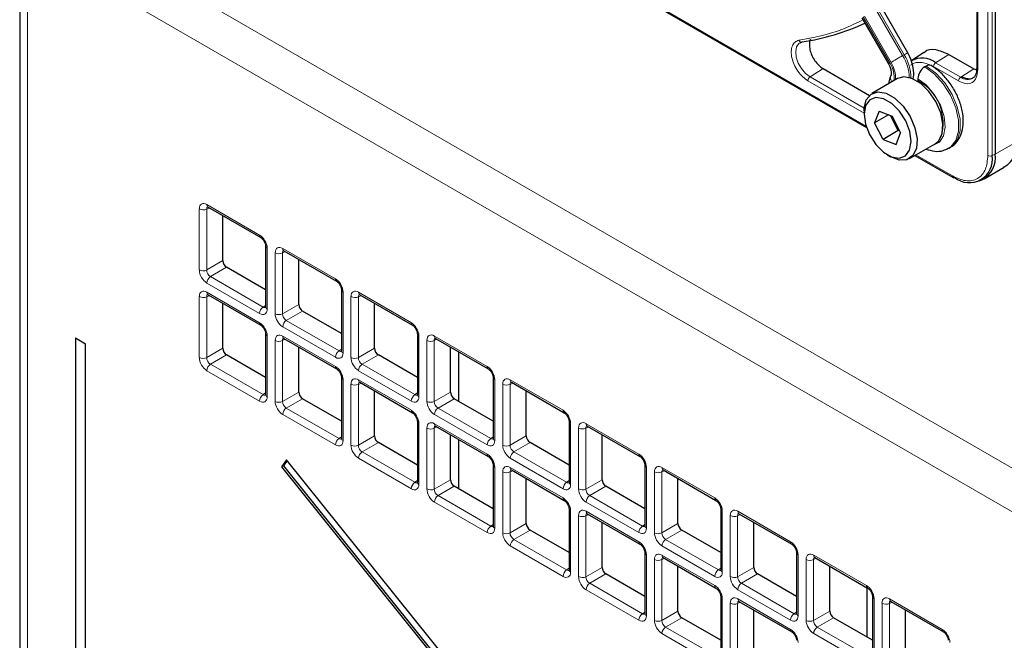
# Paper-space layout 'Blatt2' of a CAD drawing. Header units: millimetres. Extents: x 5 to 418, y 2 to 292.
# Tile 47 of 87: x 110 to 129, y 202 to 213. Entities that reach past the tile are written whole.
import ezdxf

# ---------------------------------------------------------------- set-up
doc = ezdxf.new("R2010")
doc.units = ezdxf.units.MM

psp = doc.layouts.new('Blatt2')

# ---------------------------------------------------------------- linework, layer by layer
at = {"color": 7, "linetype": 'Continuous', "lineweight": 18}
for p, q in [((128.352, 210.799), (128.352, 228.779)), ((128.433, 210.797), (128.433, 228.777)), ((110.795, 215.366), (144.991, 195.625)), ((144.644, 195.016), (110.448, 214.757)), ((110.448, 214.757), (110.448, 145.615)), ((120.522, 214.556), (126.079, 211.348)), ((128.163, 214.02), (128.163, 212.394)), ((126.266, 213.52), (126.763, 212.66)), ((126.791, 212.676), (126.295, 213.536)), ((126.029, 213.383), (126.526, 212.523)), ((126.546, 212.534), (126.049, 213.394)), ((126.791, 212.676), (126.763, 212.66)), ((127.378, 212.528), (127.621, 212.683)), ((125.279, 212.418), (125.036, 212.264)), ((127.805, 212.187), (127.338, 212.456)), ((127.845, 212.259), (127.378, 212.528)), ((128.088, 212.414), (127.845, 212.259)), ((126.046, 211.681), (125.036, 212.264)), ((126.044, 211.586), (124.996, 212.191)), ((128.865, 211.041), (128.489, 210.824)), ((127.01, 210.811), (127.692, 210.417)), ((128.489, 210.824), (128.433, 210.797)), ((113.837, 209.823), (113.788, 209.8)), ((113.791, 209.884), (114.774, 209.316)), ((113.65, 208.667), (113.65, 209.802)), ((113.788, 209.8), (113.788, 208.665)), ((114.916, 209.071), (114.916, 207.936)), ((115.064, 207.85), (115.064, 208.986)), ((115.252, 209.007), (115.202, 208.983)), ((115.202, 208.983), (115.202, 207.848)), ((115.205, 209.067), (116.189, 208.5)), ((113.788, 208.665), (114.089, 208.839)), ((114.16, 208.716), (113.858, 208.542)), ((113.858, 208.542), (114.841, 207.975)), ((114.774, 207.855), (113.791, 208.422)), ((113.65, 207.034), (113.65, 208.169)), ((113.837, 208.19), (113.788, 208.167)), ((113.791, 208.25), (114.774, 207.683)), ((116.33, 208.255), (116.33, 207.12)), ((116.478, 207.034), (116.478, 208.169)), ((116.666, 208.19), (116.616, 208.167)), ((116.62, 208.251), (117.603, 207.683)), ((113.788, 208.167), (113.788, 207.032)), ((114.841, 207.975), (114.886, 208.006)), ((115.202, 207.848), (115.503, 208.022)), ((116.616, 208.167), (116.616, 207.032)), ((115.574, 207.9), (115.272, 207.726)), ((115.272, 207.726), (116.256, 207.158)), ((114.916, 207.438), (114.916, 206.303)), ((116.189, 207.038), (115.205, 207.606)), ((117.744, 207.439), (117.744, 206.303)), ((115.064, 206.217), (115.064, 207.352)), ((115.252, 207.373), (115.202, 207.35)), ((115.202, 207.35), (115.202, 206.215)), ((115.205, 207.434), (116.189, 206.866)), ((117.893, 206.217), (117.893, 207.353)), ((118.08, 207.374), (118.03, 207.351)), ((118.03, 207.351), (118.03, 206.215)), ((118.034, 207.434), (119.017, 206.867)), ((113.788, 207.032), (114.089, 207.206)), ((114.16, 207.083), (113.858, 206.909)), ((116.256, 207.158), (116.3, 207.19)), ((116.616, 207.032), (116.918, 207.206)), ((116.988, 207.084), (116.687, 206.91)), ((118.481, 206.222), (118.481, 207.142)), ((113.858, 206.909), (114.841, 206.342)), ((116.687, 206.91), (117.67, 206.342)), ((114.774, 206.221), (113.791, 206.789)), ((117.603, 206.222), (116.62, 206.789)), ((116.33, 206.622), (116.33, 205.487)), ((116.478, 205.401), (116.478, 206.536)), ((116.666, 206.557), (116.616, 206.534)), ((116.616, 206.534), (116.616, 205.399)), ((116.62, 206.618), (117.603, 206.05)), ((119.158, 206.622), (119.158, 205.487)), ((119.307, 205.401), (119.307, 206.536)), ((119.494, 206.557), (119.444, 206.534)), ((119.444, 206.534), (119.444, 205.399)), ((119.448, 206.618), (120.431, 206.05)), ((114.841, 206.342), (114.886, 206.373)), ((115.202, 206.215), (115.503, 206.389)), ((117.67, 206.342), (117.715, 206.374)), ((118.03, 206.215), (118.332, 206.389)), ((115.574, 206.267), (115.272, 206.093)), ((118.402, 206.267), (118.101, 206.093)), ((116.189, 205.405), (115.205, 205.973)), ((115.272, 206.093), (116.256, 205.525)), ((119.017, 205.405), (118.034, 205.973)), ((118.101, 206.093), (119.084, 205.526)), ((117.744, 205.805), (117.744, 204.67)), ((118.034, 205.801), (119.017, 205.234)), ((120.572, 205.806), (120.572, 204.67)), ((120.862, 205.801), (121.845, 205.234)), ((117.893, 204.584), (117.893, 205.72)), ((118.08, 205.741), (118.03, 205.718)), ((118.03, 205.718), (118.03, 204.582)), ((120.721, 204.585), (120.721, 205.72)), ((120.909, 205.741), (120.859, 205.718)), ((120.859, 205.718), (120.859, 204.583)), ((116.256, 205.525), (116.3, 205.557)), ((116.616, 205.399), (116.918, 205.573)), ((116.988, 205.451), (116.687, 205.276)), ((118.481, 204.589), (118.481, 205.509)), ((119.084, 205.526), (119.129, 205.557)), ((119.444, 205.399), (119.746, 205.573)), ((119.817, 205.451), (119.515, 205.277)), ((116.687, 205.276), (117.67, 204.709)), ((119.515, 205.277), (120.498, 204.709)), ((117.603, 204.589), (116.62, 205.156)), ((120.431, 204.589), (119.448, 205.156)), ((119.158, 204.989), (119.158, 203.854)), ((119.307, 203.768), (119.307, 204.903)), ((119.494, 204.924), (119.444, 204.901)), ((119.444, 204.901), (119.444, 203.766)), ((119.448, 204.985), (120.431, 204.417)), ((121.987, 204.989), (121.987, 203.854)), ((122.135, 203.768), (122.135, 204.904)), ((122.323, 204.925), (122.273, 204.901)), ((122.273, 204.901), (122.273, 203.766)), ((122.276, 204.985), (123.26, 204.418)), ((117.67, 204.709), (117.715, 204.741)), ((118.03, 204.582), (118.332, 204.756)), ((120.498, 204.709), (120.543, 204.741)), ((120.859, 204.583), (121.16, 204.757)), ((118.402, 204.634), (118.101, 204.46)), ((121.231, 204.634), (120.929, 204.46)), ((119.017, 203.772), (118.034, 204.34)), ((118.101, 204.46), (119.084, 203.892)), ((121.845, 203.773), (120.862, 204.34)), ((120.929, 204.46), (121.912, 203.893)), ((120.572, 204.173), (120.572, 203.037)), ((120.862, 204.168), (121.845, 203.601)), ((123.401, 204.173), (123.401, 203.038)), ((123.691, 204.169), (124.674, 203.601)), ((120.721, 202.952), (120.721, 204.087)), ((120.909, 204.108), (120.859, 204.085)), ((120.859, 204.085), (120.859, 202.95)), ((123.549, 202.952), (123.549, 204.087)), ((123.737, 204.108), (123.687, 204.085)), ((123.687, 204.085), (123.687, 202.95)), ((119.084, 203.892), (119.129, 203.924)), ((119.444, 203.766), (119.746, 203.94)), ((119.817, 203.818), (119.515, 203.644)), ((121.912, 203.893), (121.957, 203.924)), ((122.273, 203.766), (122.574, 203.94)), ((122.645, 203.818), (122.343, 203.644)), ((119.515, 203.644), (120.498, 203.076)), ((122.343, 203.644), (123.327, 203.076)), ((120.431, 202.956), (119.448, 203.523)), ((123.26, 202.956), (122.276, 203.524)), ((121.987, 203.356), (121.987, 202.221)), ((122.135, 202.135), (122.135, 203.27)), ((122.323, 203.291), (122.273, 203.268)), ((122.273, 203.268), (122.273, 202.133)), ((122.276, 203.352), (123.26, 202.784)), ((124.815, 203.357), (124.815, 202.221)), ((124.964, 202.135), (124.964, 203.271)), ((125.151, 203.292), (125.101, 203.269)), ((125.101, 203.269), (125.101, 202.133)), ((125.105, 203.352), (126.088, 202.785)), ((120.498, 203.076), (120.543, 203.108)), ((120.859, 202.95), (121.16, 203.124)), ((123.327, 203.076), (123.372, 203.108)), ((123.687, 202.95), (123.989, 203.124)), ((121.231, 203.001), (120.929, 202.827)), ((124.059, 203.002), (123.758, 202.827)), ((121.845, 202.139), (120.862, 202.707)), ((120.929, 202.827), (121.912, 202.26)), ((124.674, 202.14), (123.691, 202.707)), ((123.758, 202.827), (124.741, 202.26)), ((123.401, 202.54), (123.401, 201.405)), ((123.691, 202.536), (124.674, 201.968)), ((126.229, 202.54), (126.229, 201.405)), ((126.519, 202.536), (127.502, 201.968)), ((122.273, 202.133), (122.574, 202.307)), ((123.549, 201.319), (123.549, 202.454)), ((123.737, 202.475), (123.687, 202.452)), ((123.687, 202.452), (123.687, 201.317)), ((125.101, 202.133), (125.403, 202.307)), ((126.378, 201.319), (126.378, 202.454)), ((126.565, 202.475), (126.515, 202.452)), ((126.515, 202.452), (126.515, 201.317)), ((121.912, 202.26), (121.957, 202.291)), ((122.645, 202.185), (122.343, 202.011)), ((124.741, 202.26), (124.786, 202.292)), ((125.473, 202.185), (125.172, 202.011)), ((122.343, 202.011), (123.327, 201.443)), ((125.172, 202.011), (126.155, 201.444)), ((123.26, 201.323), (122.276, 201.891)), ((126.088, 201.323), (125.105, 201.891))]:
    psp.add_line(p, q, dxfattribs=at)
at = {"color": 7, "linetype": 'Continuous', "lineweight": 25}
for p, q in [((128.489, 228.804), (128.489, 210.824)), ((110.301, 214.961), (110.301, 145.82)), ((120.407, 214.603), (126.087, 211.323)), ((128.146, 214.045), (128.146, 212.418)), ((126.857, 212.714), (126.361, 213.574)), ((126.001, 213.366), (126.497, 212.506)), ((127.159, 212.717), (126.926, 212.562)), ((127.621, 212.683), (128.088, 212.414)), ((125.279, 212.418), (126.143, 211.919)), ((127.204, 212.466), (127.175, 212.449)), ((128.088, 212.414), (128.127, 212.4)), ((128.144, 212.419), (128.143, 212.403)), ((126.67, 212.231), (126.189, 211.953)), ((127.048, 212.229), (127.048, 212.196)), ((126.044, 211.633), (126.044, 211.568)), ((126.326, 211.623), (126.241, 211.407)), ((126.5, 211.556), (126.241, 211.407)), ((126.326, 211.623), (126.568, 211.53)), ((126.68, 211.262), (126.538, 211.542)), ((126.568, 211.53), (126.724, 211.222)), ((126.397, 211.099), (126.241, 211.407)), ((126.68, 211.262), (126.397, 211.099)), ((126.639, 211.006), (126.724, 211.222)), ((126.68, 211.262), (126.694, 211.281)), ((126.71, 211.251), (126.68, 211.262)), ((126.397, 211.099), (126.639, 211.006)), ((126.889, 210.741), (127.37, 211.019)), ((127.625, 210.935), (127.654, 210.951)), ((126.482, 210.808), (126.539, 210.776)), ((126.992, 210.801), (127.704, 210.39)), ((128.282, 210.366), (128.658, 210.583)), ((128.195, 210.326), (128.25, 210.35)), ((113.812, 209.838), (114.795, 209.27)), ((114.089, 208.839), (114.089, 209.678)), ((114.886, 209.112), (114.886, 207.977)), ((115.226, 209.021), (116.209, 208.454)), ((115.503, 208.022), (115.503, 208.861)), ((114.886, 208.297), (114.16, 208.716)), ((113.812, 208.205), (114.795, 207.637)), ((116.3, 208.296), (116.3, 207.161)), ((116.64, 208.205), (117.623, 207.637)), ((114.089, 207.206), (114.089, 208.045)), ((116.918, 207.206), (116.918, 208.045)), ((116.3, 207.481), (115.574, 207.9)), ((114.886, 207.479), (114.886, 206.344)), ((117.715, 207.479), (117.715, 206.344)), ((111.342, 207.399), (111.342, 145.995)), ((111.342, 207.399), (111.529, 207.291)), ((111.529, 145.887), (111.529, 207.291)), ((115.226, 207.388), (116.209, 206.821)), ((118.055, 207.389), (119.038, 206.821)), ((114.886, 206.664), (114.16, 207.083)), ((115.503, 206.389), (115.503, 207.228)), ((117.715, 206.664), (116.988, 207.084)), ((118.332, 206.389), (118.332, 207.228)), ((118.491, 206.216), (118.491, 207.136)), ((116.3, 206.663), (116.3, 205.527)), ((116.64, 206.572), (117.623, 206.004)), ((119.129, 206.663), (119.129, 205.528)), ((119.469, 206.572), (120.452, 206.005)), ((116.918, 205.573), (116.918, 206.412)), ((119.746, 205.573), (119.746, 206.412)), ((116.3, 205.848), (115.574, 206.267)), ((119.129, 205.848), (118.402, 206.267)), ((117.715, 205.846), (117.715, 204.711)), ((120.543, 205.847), (120.543, 204.711)), ((118.055, 205.755), (119.038, 205.188)), ((120.883, 205.756), (121.866, 205.188)), ((117.715, 205.031), (116.988, 205.451)), ((118.332, 204.756), (118.332, 205.595)), ((118.491, 204.583), (118.491, 205.503)), ((120.543, 205.031), (119.817, 205.451)), ((121.16, 204.757), (121.16, 205.596)), ((115.274, 205.129), (115.182, 204.998)), ((115.285, 205.115), (115.218, 205.018)), ((142.808, 170.877), (115.274, 205.129)), ((115.218, 205.018), (115.182, 204.998)), ((115.182, 204.998), (142.716, 170.746)), ((115.218, 205.018), (142.74, 170.78)), ((119.129, 205.03), (119.129, 203.895)), ((119.469, 204.939), (120.452, 204.371)), ((121.957, 205.03), (121.957, 203.895)), ((122.297, 204.939), (123.28, 204.372)), ((119.746, 203.94), (119.746, 204.779)), ((122.574, 203.94), (122.574, 204.779)), ((119.129, 204.215), (118.402, 204.634)), ((121.957, 204.215), (121.231, 204.634)), ((120.543, 204.213), (120.543, 203.078)), ((123.372, 204.214), (123.372, 203.078)), ((120.883, 204.123), (121.866, 203.555)), ((121.16, 203.124), (121.16, 203.963)), ((123.711, 204.123), (124.695, 203.555)), ((123.989, 203.124), (123.989, 203.963)), ((120.543, 203.398), (119.817, 203.818)), ((123.372, 203.399), (122.645, 203.818)), ((121.957, 203.397), (121.957, 202.262)), ((124.786, 203.397), (124.786, 202.262)), ((122.297, 203.306), (123.28, 202.739)), ((125.126, 203.306), (126.109, 202.739)), ((122.574, 202.307), (122.574, 203.146)), ((125.403, 202.307), (125.403, 203.146)), ((121.957, 202.582), (121.231, 203.001)), ((124.786, 202.582), (124.059, 203.002)), ((126.097, 202.746), (126.097, 201.825)), ((123.372, 202.581), (123.372, 201.445)), ((123.711, 202.49), (124.695, 201.922)), ((126.2, 202.581), (126.2, 201.446)), ((126.54, 202.49), (127.523, 201.923)), ((123.989, 201.491), (123.989, 202.33)), ((126.817, 201.491), (126.817, 202.33)), ((123.372, 201.765), (122.645, 202.185)), ((126.2, 201.766), (125.473, 202.185))]:
    psp.add_line(p, q, dxfattribs=at)
at = {"color": 7, "linetype": 'Continuous', "lineweight": 18, "flags": 128}
for points in [[(125.036, 212.264), (124.952, 212.328), (124.876, 212.417), (124.817, 212.522), (124.78, 212.633), (124.77, 212.737), (124.786, 212.823), (124.829, 212.885), (124.851, 212.9)], [(126.763, 212.66), (126.737, 212.644), (126.708, 212.628), (126.677, 212.61), (126.647, 212.593), (126.617, 212.576), (126.59, 212.56), (126.566, 212.546), (126.546, 212.534)], [(126.857, 212.714), (126.855, 212.713), (126.847, 212.708), (126.833, 212.7), (126.814, 212.689), (126.791, 212.676)], [(126.526, 212.523), (126.511, 212.514), (126.501, 212.508), (126.497, 212.506), (126.497, 212.506)], [(127.175, 212.449), (127.354, 212.317), (127.519, 212.135), (127.655, 211.92), (127.753, 211.688), (127.805, 211.459), (127.806, 211.25), (127.756, 211.078), (127.659, 210.958), (127.624, 210.934)], [(127.654, 210.951), (127.687, 210.974), (127.784, 211.094), (127.834, 211.266), (127.833, 211.475), (127.782, 211.705), (127.684, 211.937), (127.547, 212.152), (127.382, 212.333), (127.204, 212.466)], [(127.314, 210.986), (127.327, 210.988), (127.447, 211.045), (127.526, 211.163), (127.557, 211.329), (127.536, 211.527), (127.466, 211.737), (127.352, 211.937), (127.208, 212.107), (127.048, 212.229)]]:
    psp.add_lwpolyline(points, dxfattribs=at)
at = {"color": 7, "linetype": 'Continuous', "lineweight": 25, "flags": 128}
for points in [[(126.937, 212.236), (126.783, 212.263), (126.67, 212.231)], [(127.37, 211.019), (127.435, 211.074), (127.5, 211.209), (127.513, 211.389), (127.473, 211.594), (127.383, 211.803), (127.254, 211.993), (127.1, 212.142), (126.937, 212.236)], [(126.044, 211.633), (126.046, 211.678), (126.085, 211.838), (126.174, 211.944), (126.302, 211.986), (126.456, 211.958)], [(126.409, 211.856), (126.266, 211.88), (126.149, 211.835), (126.072, 211.728), (126.044, 211.571), (126.069, 211.383), (126.145, 211.187), (126.261, 211.006), (126.403, 210.862), (126.556, 210.773), (126.699, 210.749), (126.816, 210.794), (126.893, 210.901), (126.921, 211.058), (126.895, 211.246), (126.82, 211.442), (126.704, 211.623), (126.562, 211.767), (126.409, 211.856)], [(126.456, 211.958), (126.619, 211.865), (126.774, 211.715), (126.902, 211.525), (126.992, 211.317), (127.032, 211.111), (127.019, 210.931), (126.954, 210.796), (126.844, 210.721), (126.701, 210.714), (126.54, 210.775), (126.539, 210.776)]]:
    psp.add_lwpolyline(points, dxfattribs=at)
at = {"color": 7, "linetype": 'Continuous', "lineweight": 25}
for centre, radius, start, end in [((124.173, 217.433), 4.576, 279.0364, 294.3423), ((127.127, 212.201), 0.413, 52.4372, 119.1266), ((127.324, 212.216), 0.277, 122.6055, 177.3945), ((127.256, 212.397), 0.0863, 64.0394, 127.2538), ((128.005, 210.727), 0.434, 230.7967, 9.214), ((128.012, 210.767), 0.481, 299.7173, 6.7628), ((127.716, 210.415), 0.0279, 244.1059, 300.3461)]:
    psp.add_arc(centre, radius, start, end, dxfattribs=at)
at = {"color": 7, "linetype": 'Continuous', "lineweight": 18}
for centre, radius, start, end in [((126.033, 212.215), 0.855, 2.5052, 31.37), ((126.075, 212.236), 0.841, 0.5048, 31.5259), ((126.134, 212.265), 0.469, 350.6809, 33.3487), ((126.057, 212.232), 0.575, 357.6936, 31.7563), ((126.669, 212.248), 0.131, 157.4944, 216.7846), ((127.974, 212.433), 0.217, 233.4226, 298.1494), ((126.617, 211.406), 0.9, 343.1144, 61.3945), ((128.395, 210.882), 0.0932, 242.8052, 294.3071), ((127.72, 210.414), 0.0291, 173.0989, 235.5889), ((113.839, 209.878), 0.0482, 172.9554, 235.7325), ((113.721, 209.94), 0.155, 242.7384, 295.5295), ((114.822, 209.31), 0.0483, 172.9665, 235.6198), ((114.936, 209.117), 0.0498, 186.2479, 246.0218), ((115.135, 209.123), 0.155, 242.7384, 295.5295), ((115.253, 209.061), 0.0482, 172.9554, 235.7325), ((113.721, 208.804), 0.155, 242.7384, 295.5295), ((113.946, 208.415), 0.155, 124.4666, 177.2658), ((116.236, 208.494), 0.0483, 172.9665, 235.6198), ((113.721, 208.307), 0.155, 242.7384, 295.5295), ((113.84, 208.245), 0.0496, 173.888, 234.7998), ((116.35, 208.3), 0.0498, 186.2479, 246.0218), ((116.549, 208.307), 0.155, 242.7384, 295.5295), ((116.667, 208.245), 0.0482, 172.9554, 235.7325), ((114.929, 207.847), 0.155, 124.4666, 177.2658), ((114.936, 207.981), 0.0496, 185.2037, 246.1164), ((115.135, 207.988), 0.155, 242.7384, 295.5295), ((114.824, 207.678), 0.0498, 173.9725, 233.8675), ((115.36, 207.598), 0.155, 124.4666, 177.2658), ((117.651, 207.677), 0.0483, 172.9665, 235.6198), ((114.936, 207.484), 0.0498, 186.2479, 246.0218), ((117.764, 207.484), 0.0498, 186.2479, 246.0218), ((115.135, 207.49), 0.155, 242.7384, 295.5295), ((115.253, 207.428), 0.0482, 172.9554, 235.7325), ((117.964, 207.49), 0.155, 242.7384, 295.5295), ((118.082, 207.428), 0.0482, 172.9554, 235.7325), ((116.343, 207.031), 0.155, 124.4666, 177.2658), ((116.35, 207.165), 0.0496, 185.2037, 246.1164), ((113.721, 207.171), 0.155, 242.7384, 295.5295), ((113.946, 206.782), 0.155, 124.4666, 177.2658), ((116.549, 207.171), 0.155, 242.7384, 295.5295), ((116.774, 206.782), 0.155, 124.4666, 177.2658), ((116.236, 206.861), 0.0483, 172.9665, 235.6198), ((119.065, 206.861), 0.0483, 172.9665, 235.6198), ((116.35, 206.667), 0.0498, 186.2479, 246.0218), ((116.549, 206.674), 0.155, 242.7384, 295.5295), ((116.667, 206.612), 0.0482, 172.9554, 235.7325), ((119.178, 206.668), 0.0498, 186.2479, 246.0218), ((119.378, 206.674), 0.155, 242.7384, 295.5295), ((119.496, 206.612), 0.0482, 172.9554, 235.7325), ((114.929, 206.214), 0.155, 124.4666, 177.2658), ((114.936, 206.348), 0.0496, 185.2037, 246.1164), ((117.757, 206.214), 0.155, 124.4666, 177.2658), ((117.764, 206.349), 0.0496, 185.2037, 246.1164), ((115.135, 206.355), 0.155, 242.7384, 295.5295), ((117.964, 206.355), 0.155, 242.7384, 295.5295), ((115.36, 205.965), 0.155, 124.4666, 177.2658), ((117.651, 206.044), 0.0483, 172.9665, 235.6198), ((118.188, 205.965), 0.155, 124.4666, 177.2658), ((120.479, 206.044), 0.0483, 172.9665, 235.6198), ((117.764, 205.851), 0.0498, 186.2479, 246.0218), ((118.082, 205.795), 0.0482, 172.9554, 235.7325), ((120.593, 205.851), 0.0498, 186.2479, 246.0218), ((120.91, 205.796), 0.0482, 172.9554, 235.7325), ((117.964, 205.857), 0.155, 242.7384, 295.5295), ((120.792, 205.858), 0.155, 242.7384, 295.5295), ((116.343, 205.398), 0.155, 124.4666, 177.2658), ((116.35, 205.532), 0.0496, 185.2037, 246.1164), ((119.172, 205.398), 0.155, 124.4666, 177.2658), ((119.178, 205.532), 0.0496, 185.2037, 246.1164), ((116.549, 205.538), 0.155, 242.7384, 295.5295), ((116.774, 205.149), 0.155, 124.4666, 177.2658), ((119.065, 205.228), 0.0483, 172.9665, 235.6198), ((119.378, 205.539), 0.155, 242.7384, 295.5295), ((119.603, 205.149), 0.155, 124.4666, 177.2658), ((121.893, 205.228), 0.0483, 172.9665, 235.6198), ((119.178, 205.035), 0.0498, 186.2479, 246.0218), ((119.378, 205.041), 0.155, 242.7384, 295.5295), ((119.496, 204.979), 0.0482, 172.9554, 235.7325), ((122.007, 205.035), 0.0498, 186.2479, 246.0218), ((122.206, 205.041), 0.155, 242.7384, 295.5295), ((122.324, 204.979), 0.0482, 172.9554, 235.7325), ((117.757, 204.581), 0.155, 124.4666, 177.2658), ((117.764, 204.716), 0.0496, 185.2037, 246.1164), ((120.586, 204.582), 0.155, 124.4666, 177.2658), ((120.592, 204.716), 0.0496, 185.2037, 246.1164), ((117.964, 204.722), 0.155, 242.7384, 295.5295), ((120.792, 204.722), 0.155, 242.7384, 295.5295), ((118.188, 204.332), 0.155, 124.4666, 177.2658), ((120.479, 204.411), 0.0483, 172.9665, 235.6198), ((121.017, 204.333), 0.155, 124.4666, 177.2658), ((123.307, 204.412), 0.0483, 172.9665, 235.6198), ((120.593, 204.218), 0.0498, 186.2479, 246.0218), ((120.91, 204.162), 0.0482, 172.9554, 235.7325), ((123.421, 204.218), 0.0498, 186.2479, 246.0218), ((123.739, 204.163), 0.0482, 172.9554, 235.7325), ((120.792, 204.224), 0.155, 242.7384, 295.5295), ((123.62, 204.225), 0.155, 242.7384, 295.5295), ((119.172, 203.765), 0.155, 124.4666, 177.2658), ((119.178, 203.899), 0.0496, 185.2037, 246.1164), ((119.378, 203.906), 0.155, 242.7384, 295.5295), ((122, 203.765), 0.155, 124.4666, 177.2658), ((122.007, 203.899), 0.0496, 185.2037, 246.1164), ((122.206, 203.906), 0.155, 242.7384, 295.5295), ((119.603, 203.516), 0.155, 124.4666, 177.2658), ((121.893, 203.595), 0.0483, 172.9665, 235.6198), ((122.431, 203.516), 0.155, 124.4666, 177.2658), ((124.722, 203.595), 0.0483, 172.9665, 235.6198), ((122.007, 203.402), 0.0498, 186.2479, 246.0218), ((124.835, 203.402), 0.0498, 186.2479, 246.0218), ((122.206, 203.408), 0.155, 242.7384, 295.5295), ((122.324, 203.346), 0.0482, 172.9554, 235.7325), ((125.035, 203.408), 0.155, 242.7384, 295.5295), ((125.153, 203.346), 0.0482, 172.9554, 235.7325), ((120.586, 202.948), 0.155, 124.4666, 177.2658), ((120.592, 203.083), 0.0496, 185.2037, 246.1164), ((123.414, 202.949), 0.155, 124.4666, 177.2658), ((123.421, 203.083), 0.0496, 185.2037, 246.1164), ((120.792, 203.089), 0.155, 242.7384, 295.5295), ((123.62, 203.089), 0.155, 242.7384, 295.5295), ((121.017, 202.7), 0.155, 124.4666, 177.2658), ((123.307, 202.779), 0.0483, 172.9665, 235.6198), ((123.845, 202.7), 0.155, 124.4666, 177.2658), ((126.136, 202.779), 0.0483, 172.9665, 235.6198), ((123.421, 202.585), 0.0498, 186.2479, 246.0218), ((123.739, 202.53), 0.0482, 172.9554, 235.7325), ((126.249, 202.586), 0.0498, 186.2479, 246.0218), ((126.567, 202.53), 0.0482, 172.9554, 235.7325), ((123.62, 202.592), 0.155, 242.7384, 295.5295), ((126.449, 202.592), 0.155, 242.7384, 295.5295), ((122, 202.132), 0.155, 124.4666, 177.2658), ((122.007, 202.266), 0.0496, 185.2037, 246.1164), ((122.206, 202.273), 0.155, 242.7384, 295.5295), ((124.828, 202.132), 0.155, 124.4666, 177.2658), ((124.835, 202.267), 0.0496, 185.2037, 246.1164), ((125.035, 202.273), 0.155, 242.7384, 295.5295), ((122.431, 201.883), 0.155, 124.4666, 177.2658), ((124.722, 201.962), 0.0483, 172.9665, 235.6198), ((125.259, 201.883), 0.155, 124.4666, 177.2658), ((127.55, 201.962), 0.0483, 172.9665, 235.6198)]:
    psp.add_arc(centre, radius, start, end, dxfattribs=at)
for centre, major_axis, ratio, start_param, end_param in [((113.792, 209.72), (-0.1, 0.174), 0.575802, 5.499237, 7.067295), ((113.862, 209.761), (-0.0581, 0.0827), 0.569649, 6.163641, 7.016731), ((114.774, 209.153), (-0.1, 0.173), 0.578965, 3.928442, 5.496499), ((115.206, 208.903), (-0.1, 0.174), 0.575802, 5.499237, 7.067295), ((115.276, 208.944), (-0.0581, 0.0827), 0.569649, 6.163641, 7.016731), ((113.792, 208.585), (-0.1, 0.173), 0.578965, 0.786849, 2.354907), ((113.862, 208.626), (-0.05, 0.0866), 0.642476, 0.786856, 2.354913), ((116.188, 208.336), (-0.1, 0.173), 0.578965, 3.928442, 5.496499), ((113.792, 208.087), (-0.1, 0.174), 0.575802, 5.499237, 7.067295), ((113.862, 208.128), (-0.0581, 0.0827), 0.569649, 6.163641, 7.016731), ((116.62, 208.087), (-0.1, 0.174), 0.575802, 5.499237, 7.067295), ((116.691, 208.128), (-0.0581, 0.0827), 0.569649, 6.163641, 7.016731), ((114.774, 208.018), (-0.1, 0.174), 0.575802, 2.357645, 3.925702), ((114.845, 208.059), (-0.0426, 0.0917), 0.56964, 2.408205, 3.2431), ((115.206, 207.769), (-0.1, 0.173), 0.578965, 0.786849, 2.354907), ((115.276, 207.81), (-0.05, 0.0866), 0.642476, 0.786856, 2.354913), ((114.774, 207.52), (-0.1, 0.173), 0.578965, 3.928442, 5.496499), ((117.602, 207.52), (-0.1, 0.173), 0.578965, 3.928442, 5.496499), ((115.206, 207.27), (-0.1, 0.174), 0.575802, 5.499237, 7.067295), ((118.034, 207.271), (-0.1, 0.174), 0.575802, 5.499237, 7.067295), ((115.276, 207.311), (-0.0581, 0.0827), 0.569649, 6.163641, 7.016731), ((118.105, 207.311), (-0.0581, 0.0827), 0.569649, 6.163641, 7.016731), ((116.188, 207.202), (-0.1, 0.174), 0.575802, 2.357645, 3.925702), ((116.259, 207.243), (-0.0426, 0.0917), 0.56964, 2.408205, 3.2431), ((113.792, 206.952), (-0.1, 0.173), 0.578965, 0.786849, 2.354907), ((113.862, 206.993), (-0.05, 0.0866), 0.642476, 0.786856, 2.354913), ((116.62, 206.953), (-0.1, 0.173), 0.578965, 0.786849, 2.354907), ((116.691, 206.993), (-0.05, 0.0866), 0.642476, 0.786856, 2.354913), ((116.188, 206.703), (-0.1, 0.173), 0.578965, 3.928442, 5.496499), ((119.017, 206.703), (-0.1, 0.173), 0.578965, 3.928442, 5.496499), ((116.62, 206.454), (-0.1, 0.174), 0.575802, 5.499237, 7.067295), ((116.691, 206.495), (-0.0581, 0.0827), 0.569649, 6.163641, 7.016731), ((119.448, 206.454), (-0.1, 0.174), 0.575802, 5.499237, 7.067295), ((119.519, 206.495), (-0.0581, 0.0827), 0.569649, 6.163641, 7.016731), ((114.845, 206.426), (-0.0426, 0.0917), 0.56964, 2.408205, 3.2431), ((117.673, 206.426), (-0.0426, 0.0917), 0.56964, 2.408205, 3.2431), ((114.774, 206.385), (-0.1, 0.174), 0.575802, 2.357645, 3.925702), ((115.206, 206.136), (-0.1, 0.173), 0.578965, 0.786849, 2.354907), ((115.276, 206.177), (-0.05, 0.0866), 0.642476, 0.786856, 2.354913), ((117.602, 206.385), (-0.1, 0.174), 0.575802, 2.357645, 3.925702), ((118.034, 206.136), (-0.1, 0.173), 0.578965, 0.786849, 2.354907), ((118.105, 206.177), (-0.05, 0.0866), 0.642476, 0.786856, 2.354913), ((117.602, 205.887), (-0.1, 0.173), 0.578965, 3.928442, 5.496499), ((120.431, 205.887), (-0.1, 0.173), 0.578965, 3.928442, 5.496499), ((118.034, 205.637), (-0.1, 0.174), 0.575802, 5.499237, 7.067295), ((120.863, 205.638), (-0.1, 0.174), 0.575802, 5.499237, 7.067295), ((118.105, 205.678), (-0.0581, 0.0827), 0.569649, 6.163641, 7.016731), ((120.933, 205.679), (-0.0581, 0.0827), 0.569649, 6.163641, 7.016731), ((116.188, 205.569), (-0.1, 0.174), 0.575802, 2.357645, 3.925702), ((116.259, 205.61), (-0.0426, 0.0917), 0.56964, 2.408205, 3.2431), ((119.017, 205.569), (-0.1, 0.174), 0.575802, 2.357645, 3.925702), ((119.087, 205.61), (-0.0426, 0.0917), 0.56964, 2.408205, 3.2431), ((116.62, 205.32), (-0.1, 0.173), 0.578965, 0.786849, 2.354907), ((116.691, 205.36), (-0.05, 0.0866), 0.642476, 0.786856, 2.354913), ((119.017, 205.07), (-0.1, 0.173), 0.578965, 3.928442, 5.496499), ((119.448, 205.32), (-0.1, 0.173), 0.578965, 0.786849, 2.354907), ((119.519, 205.361), (-0.05, 0.0866), 0.642476, 0.786856, 2.354913), ((121.845, 205.071), (-0.1, 0.173), 0.578965, 3.928442, 5.496499), ((119.448, 204.821), (-0.1, 0.174), 0.575802, 5.499237, 7.067295), ((119.519, 204.862), (-0.0581, 0.0827), 0.569649, 6.163641, 7.016731), ((122.277, 204.821), (-0.1, 0.174), 0.575802, 5.499237, 7.067295), ((122.348, 204.862), (-0.0581, 0.0827), 0.569649, 6.163641, 7.016731), ((117.673, 204.793), (-0.0426, 0.0917), 0.56964, 2.408205, 3.2431), ((120.501, 204.793), (-0.0426, 0.0917), 0.56964, 2.408205, 3.2431), ((117.602, 204.752), (-0.1, 0.174), 0.575802, 2.357645, 3.925702), ((118.034, 204.503), (-0.1, 0.173), 0.578965, 0.786849, 2.354907), ((118.105, 204.544), (-0.05, 0.0866), 0.642476, 0.786856, 2.354913), ((120.431, 204.753), (-0.1, 0.174), 0.575802, 2.357645, 3.925702), ((120.863, 204.503), (-0.1, 0.173), 0.578965, 0.786849, 2.354907), ((120.933, 204.544), (-0.05, 0.0866), 0.642476, 0.786856, 2.354913), ((120.431, 204.254), (-0.1, 0.173), 0.578965, 3.928442, 5.496499), ((123.259, 204.254), (-0.1, 0.173), 0.578965, 3.928442, 5.496499), ((120.863, 204.005), (-0.1, 0.174), 0.575802, 5.499237, 7.067295), ((120.933, 204.045), (-0.0581, 0.0827), 0.569649, 6.163641, 7.016731), ((123.691, 204.005), (-0.1, 0.174), 0.575802, 5.499237, 7.067295), ((123.762, 204.046), (-0.0581, 0.0827), 0.569649, 6.163641, 7.016731), ((119.017, 203.936), (-0.1, 0.174), 0.575802, 2.357645, 3.925702), ((119.087, 203.977), (-0.0426, 0.0917), 0.56964, 2.408205, 3.2431), ((119.448, 203.687), (-0.1, 0.173), 0.578965, 0.786849, 2.354907), ((119.519, 203.728), (-0.05, 0.0866), 0.642476, 0.786856, 2.354913), ((121.845, 203.936), (-0.1, 0.174), 0.575802, 2.357645, 3.925702), ((121.916, 203.977), (-0.0426, 0.0917), 0.56964, 2.408205, 3.2431), ((122.277, 203.687), (-0.1, 0.173), 0.578965, 0.786849, 2.354907), ((122.348, 203.728), (-0.05, 0.0866), 0.642476, 0.786856, 2.354913), ((121.845, 203.438), (-0.1, 0.173), 0.578965, 3.928442, 5.496499), ((124.673, 203.438), (-0.1, 0.173), 0.578965, 3.928442, 5.496499), ((122.277, 203.188), (-0.1, 0.174), 0.575802, 5.499237, 7.067295), ((125.105, 203.189), (-0.1, 0.174), 0.575802, 5.499237, 7.067295), ((122.348, 203.229), (-0.0581, 0.0827), 0.569649, 6.163641, 7.016731), ((125.176, 203.229), (-0.0581, 0.0827), 0.569649, 6.163641, 7.016731), ((120.431, 203.12), (-0.1, 0.174), 0.575802, 2.357645, 3.925702), ((120.501, 203.16), (-0.0426, 0.0917), 0.56964, 2.408205, 3.2431), ((123.259, 203.12), (-0.1, 0.174), 0.575802, 2.357645, 3.925702), ((123.33, 203.161), (-0.0426, 0.0917), 0.56964, 2.408205, 3.2431), ((120.863, 202.87), (-0.1, 0.173), 0.578965, 0.786849, 2.354907), ((120.933, 202.911), (-0.05, 0.0866), 0.642476, 0.786856, 2.354913), ((123.691, 202.871), (-0.1, 0.173), 0.578965, 0.786849, 2.354907), ((123.762, 202.911), (-0.05, 0.0866), 0.642476, 0.786856, 2.354913), ((123.259, 202.621), (-0.1, 0.173), 0.578965, 3.928442, 5.496499), ((126.088, 202.621), (-0.1, 0.173), 0.578965, 3.928442, 5.496499), ((123.691, 202.372), (-0.1, 0.174), 0.575802, 5.499237, 7.067295), ((123.762, 202.413), (-0.0581, 0.0827), 0.569649, 6.163641, 7.016731), ((126.519, 202.372), (-0.1, 0.174), 0.575802, 5.499237, 7.067295), ((126.59, 202.413), (-0.0581, 0.0827), 0.569649, 6.163641, 7.016731), ((121.845, 202.303), (-0.1, 0.174), 0.575802, 2.357645, 3.925702), ((121.916, 202.344), (-0.0426, 0.0917), 0.56964, 2.408205, 3.2431), ((122.277, 202.054), (-0.1, 0.173), 0.578965, 0.786849, 2.354907), ((122.348, 202.095), (-0.05, 0.0866), 0.642476, 0.786856, 2.354913), ((124.673, 202.303), (-0.1, 0.174), 0.575802, 2.357645, 3.925702), ((124.744, 202.344), (-0.0426, 0.0917), 0.56964, 2.408205, 3.2431), ((125.105, 202.054), (-0.1, 0.173), 0.578965, 0.786849, 2.354907), ((125.176, 202.095), (-0.05, 0.0866), 0.642476, 0.786856, 2.354913), ((124.673, 201.805), (-0.1, 0.173), 0.578965, 3.928442, 5.496499), ((127.502, 201.805), (-0.1, 0.173), 0.578965, 3.928442, 5.496499)]:
    psp.add_ellipse(centre, major_axis=major_axis, ratio=ratio, start_param=start_param, end_param=end_param, dxfattribs=at)
at = {"color": 7, "linetype": 'Continuous', "lineweight": 25}
for centre in [(114.16, 208.798), (115.574, 207.982), (114.16, 207.165), (116.988, 207.165), (115.574, 206.349), (118.403, 206.349), (116.988, 205.532), (119.817, 205.532), (118.403, 204.716), (121.231, 204.716), (119.817, 203.899), (122.645, 203.9), (121.231, 203.083), (124.059, 203.083), (122.645, 202.267), (125.474, 202.267)]:
    psp.add_ellipse(centre, major_axis=(-0.05, 0.0866), ratio=0.578965, start_param=0.786849, end_param=2.354907, dxfattribs=at)
at = {"color": 7, "linetype": 'Continuous', "lineweight": 18}
for points, knots in [([(124.829, 212.945), (125.102, 212.998), (125.523, 213.079), (125.893, 213.263), (126.023, 213.328)], [0, 0, 0, 0, 0.648439, 1, 1, 1, 1]), ([(124.996, 212.191), (124.964, 212.213), (124.897, 212.259), (124.807, 212.367), (124.737, 212.492), (124.694, 212.62), (124.682, 212.742), (124.701, 212.845), (124.751, 212.92), (124.804, 212.937), (124.829, 212.945)], [0, 0, 0, 0, 0.121713, 0.25, 0.378287, 0.5, 0.621713, 0.75, 0.878287, 1, 1, 1, 1]), ([(124.892, 212.914), (124.886, 212.912), (124.875, 212.908), (124.856, 212.913), (124.84, 212.925), (124.833, 212.938), (124.829, 212.945)], [0, 0, 0, 0, 0.25, 0.5, 0.75, 1, 1, 1, 1]), ([(127.338, 212.456), (127.266, 212.489), (127.154, 212.54), (127.021, 212.533), (126.949, 212.513), (126.917, 212.485), (126.911, 212.479)], [0, 0, 0, 0, 0.4462279, 0.6864401, 0.9317498, 1, 1, 1, 1]), ([(127.338, 212.456), (127.339, 212.463), (127.34, 212.476), (127.349, 212.497), (127.362, 212.516), (127.373, 212.524), (127.378, 212.528)], [0, 0, 0, 0, 0.249992, 0.499995, 0.749997, 1, 1, 1, 1]), ([(128.163, 212.394), (128.158, 212.343), (128.147, 212.24), (128.064, 212.151), (127.946, 212.124), (127.852, 212.166), (127.805, 212.187)], [0, 0, 0, 0, 0.25, 0.499999, 0.75, 1, 1, 1, 1]), ([(128.163, 212.394), (128.159, 212.397), (128.149, 212.404), (128.144, 212.413), (128.146, 212.418), (128.146, 212.418)], [0, 0, 0, 0, 0.483513, 0.967027, 1, 1, 1, 1]), ([(127.692, 210.417), (127.775, 210.379), (127.902, 210.321), (128.056, 210.328), (128.162, 210.365), (128.247, 210.438), (128.33, 210.568), (128.343, 210.708), (128.352, 210.799)], [0, 0, 0, 0, 0.239457, 0.368361, 0.5, 0.631639, 0.760543, 1, 1, 1, 1])]:
    psp.add_open_spline(points, degree=3, knots=knots, dxfattribs=at)
at = {"color": 7, "linetype": 'Continuous', "lineweight": 25}
for points, knots in [([(125.045, 212.958), (125.044, 212.956), (125.028, 212.935), (125.022, 212.87), (125.03, 212.771), (125.067, 212.664), (125.124, 212.563), (125.197, 212.474), (125.251, 212.437), (125.279, 212.418)], [0, 0, 0, 0, 0.017335, 0.181112, 0.34489, 0.508667, 0.672445, 0.836222, 1, 1, 1, 1]), ([(124.855, 212.897), (124.861, 212.904), (124.868, 212.911), (124.881, 212.91), (124.882, 212.91)], [0, 0, 0, 0, 0.937638, 1, 1, 1, 1]), ([(127.621, 212.683), (127.54, 212.717), (127.378, 212.786), (127.216, 212.776), (127.167, 212.717), (127.163, 212.712)], [0, 0, 0, 0, 0.477714, 0.955427, 1, 1, 1, 1]), ([(126.958, 212.225), (126.958, 212.225), (126.974, 212.273), (126.97, 212.385), (126.939, 212.553), (126.884, 212.662), (126.857, 212.714)], [0, 0, 0, 0, 0.001218, 0.326552, 0.676477, 1, 1, 1, 1]), ([(126.497, 212.506), (126.506, 212.489), (126.528, 212.449), (126.547, 212.387), (126.553, 212.334), (126.549, 212.303), (126.548, 212.3), (126.547, 212.299)], [0, 0, 0, 0, 0.176806, 0.422684, 0.629977, 0.82324, 1, 1, 1, 1]), ([(127.651, 210.956), (127.664, 210.962), (127.726, 210.989), (127.806, 211.088), (127.876, 211.24), (127.9, 211.425), (127.88, 211.633), (127.813, 211.854), (127.704, 212.069), (127.561, 212.261), (127.419, 212.395), (127.326, 212.454), (127.294, 212.475)], [0, 0, 0, 0, 0.026719, 0.130406, 0.233093, 0.341968, 0.458235, 0.577095, 0.695696, 0.814546, 0.93457, 1, 1, 1, 1]), ([(128.143, 212.403), (128.143, 212.389), (128.143, 212.349), (128.124, 212.297), (128.102, 212.257), (128.081, 212.248), (128.074, 212.245)], [0, 0, 0, 0, 0.159392, 0.488478, 0.845441, 1, 1, 1, 1]), ([(128.146, 212.418), (128.146, 212.422), (128.148, 212.431), (128.156, 212.438), (128.161, 212.441)], [0, 0, 0, 0, 0.482349, 1, 1, 1, 1]), ([(126.547, 212.299), (126.532, 212.265), (126.509, 212.214), (126.504, 212.155), (126.502, 212.134)], [0, 0, 0, 0, 0.65039, 1, 1, 1, 1]), ([(128.074, 212.245), (128.063, 212.237), (128.035, 212.218), (127.967, 212.224), (127.906, 212.243), (127.876, 212.264), (127.874, 212.265)], [0, 0, 0, 0, 0.262672, 0.654294, 0.975605, 1, 1, 1, 1]), ([(127.197, 210.919), (127.251, 210.902), (127.359, 210.869), (127.508, 210.878), (127.587, 210.921), (127.62, 210.939)], [0, 0, 0, 0, 0.374213, 0.743733, 1, 1, 1, 1]), ([(128.647, 210.585), (128.673, 210.598), (128.743, 210.634), (128.823, 210.742), (128.877, 210.888), (128.898, 211.004), (128.893, 211.072), (128.892, 211.083)], [0, 0, 0, 0, 0.157641, 0.435274, 0.70534, 0.952833, 1, 1, 1, 1]), ([(113.799, 209.843), (113.799, 209.843), (113.8, 209.844), (113.808, 209.84), (113.812, 209.838)], [0, 0, 0, 0, 0.511658, 1, 1, 1, 1]), ([(114.795, 209.27), (114.801, 209.266), (114.814, 209.258), (114.837, 209.234), (114.859, 209.202), (114.877, 209.165), (114.885, 209.133), (114.886, 209.118), (114.886, 209.112)], [0, 0, 0, 0, 0.155419, 0.319081, 0.497627, 0.684711, 0.870071, 1, 1, 1, 1]), ([(115.213, 209.027), (115.213, 209.027), (115.214, 209.027), (115.222, 209.023), (115.226, 209.021)], [0, 0, 0, 0, 0.511658, 1, 1, 1, 1]), ([(116.209, 208.454), (116.215, 208.45), (116.228, 208.442), (116.251, 208.417), (116.274, 208.385), (116.291, 208.349), (116.299, 208.316), (116.3, 208.302), (116.3, 208.296)], [0, 0, 0, 0, 0.155419, 0.319081, 0.497627, 0.684711, 0.870071, 1, 1, 1, 1]), ([(113.799, 208.21), (113.799, 208.21), (113.8, 208.211), (113.808, 208.207), (113.812, 208.205)], [0, 0, 0, 0, 0.511658, 1, 1, 1, 1]), ([(116.628, 208.211), (116.628, 208.211), (116.628, 208.211), (116.636, 208.207), (116.64, 208.205)], [0, 0, 0, 0, 0.511658, 1, 1, 1, 1]), ([(114.886, 207.977), (114.886, 207.972), (114.885, 207.963), (114.885, 207.963), (114.885, 207.963)], [0, 0, 0, 0, 0.588163, 1, 1, 1, 1]), ([(114.795, 207.637), (114.801, 207.633), (114.814, 207.625), (114.837, 207.601), (114.859, 207.569), (114.877, 207.532), (114.885, 207.5), (114.886, 207.485), (114.886, 207.479)], [0, 0, 0, 0, 0.155419, 0.319081, 0.497627, 0.684711, 0.870071, 1, 1, 1, 1]), ([(117.623, 207.637), (117.63, 207.633), (117.642, 207.625), (117.666, 207.601), (117.688, 207.569), (117.705, 207.532), (117.714, 207.5), (117.714, 207.485), (117.715, 207.479)], [0, 0, 0, 0, 0.155419, 0.319081, 0.497627, 0.684711, 0.870071, 1, 1, 1, 1]), ([(115.213, 207.394), (115.213, 207.394), (115.214, 207.394), (115.222, 207.39), (115.226, 207.388)], [0, 0, 0, 0, 0.511658, 1, 1, 1, 1]), ([(118.042, 207.394), (118.042, 207.394), (118.042, 207.394), (118.051, 207.39), (118.055, 207.389)], [0, 0, 0, 0, 0.511658, 1, 1, 1, 1]), ([(116.3, 207.161), (116.3, 207.155), (116.299, 207.146), (116.299, 207.147), (116.299, 207.147)], [0, 0, 0, 0, 0.588163, 1, 1, 1, 1]), ([(116.209, 206.821), (116.215, 206.817), (116.228, 206.808), (116.251, 206.784), (116.274, 206.752), (116.291, 206.716), (116.299, 206.683), (116.3, 206.669), (116.3, 206.663)], [0, 0, 0, 0, 0.155419, 0.319081, 0.497627, 0.684711, 0.870071, 1, 1, 1, 1]), ([(119.038, 206.821), (119.044, 206.817), (119.056, 206.809), (119.08, 206.785), (119.102, 206.753), (119.119, 206.716), (119.128, 206.683), (119.129, 206.669), (119.129, 206.663)], [0, 0, 0, 0, 0.155419, 0.319081, 0.497627, 0.684711, 0.870071, 1, 1, 1, 1]), ([(116.628, 206.577), (116.628, 206.578), (116.628, 206.578), (116.636, 206.574), (116.64, 206.572)], [0, 0, 0, 0, 0.511658, 1, 1, 1, 1]), ([(119.456, 206.578), (119.456, 206.578), (119.456, 206.578), (119.465, 206.574), (119.469, 206.572)], [0, 0, 0, 0, 0.511658, 1, 1, 1, 1]), ([(114.886, 206.344), (114.886, 206.339), (114.885, 206.329), (114.885, 206.33), (114.885, 206.33)], [0, 0, 0, 0, 0.588163, 1, 1, 1, 1]), ([(117.715, 206.344), (117.714, 206.339), (117.713, 206.33), (117.713, 206.33), (117.713, 206.33)], [0, 0, 0, 0, 0.588163, 1, 1, 1, 1]), ([(117.623, 206.004), (117.63, 206), (117.642, 205.992), (117.666, 205.968), (117.688, 205.936), (117.705, 205.899), (117.714, 205.867), (117.714, 205.852), (117.715, 205.846)], [0, 0, 0, 0, 0.155419, 0.319081, 0.497627, 0.684711, 0.870071, 1, 1, 1, 1]), ([(120.452, 206.005), (120.458, 206.001), (120.471, 205.992), (120.494, 205.968), (120.516, 205.936), (120.533, 205.9), (120.542, 205.867), (120.543, 205.853), (120.543, 205.847)], [0, 0, 0, 0, 0.155419, 0.319081, 0.497627, 0.684711, 0.870071, 1, 1, 1, 1]), ([(118.042, 205.761), (118.042, 205.761), (118.042, 205.761), (118.051, 205.757), (118.055, 205.755)], [0, 0, 0, 0, 0.511658, 1, 1, 1, 1]), ([(120.87, 205.761), (120.87, 205.761), (120.871, 205.762), (120.879, 205.758), (120.883, 205.756)], [0, 0, 0, 0, 0.511658, 1, 1, 1, 1]), ([(116.3, 205.527), (116.3, 205.522), (116.299, 205.513), (116.299, 205.514), (116.299, 205.514)], [0, 0, 0, 0, 0.588163, 1, 1, 1, 1]), ([(119.129, 205.528), (119.128, 205.522), (119.128, 205.513), (119.128, 205.514), (119.128, 205.514)], [0, 0, 0, 0, 0.588163, 1, 1, 1, 1]), ([(119.038, 205.188), (119.044, 205.184), (119.056, 205.176), (119.08, 205.151), (119.102, 205.12), (119.119, 205.083), (119.128, 205.05), (119.129, 205.036), (119.129, 205.03)], [0, 0, 0, 0, 0.155419, 0.319081, 0.497627, 0.684711, 0.870071, 1, 1, 1, 1]), ([(121.866, 205.188), (121.872, 205.184), (121.885, 205.176), (121.908, 205.152), (121.93, 205.12), (121.948, 205.083), (121.956, 205.051), (121.957, 205.036), (121.957, 205.03)], [0, 0, 0, 0, 0.155419, 0.319081, 0.497627, 0.684711, 0.870071, 1, 1, 1, 1]), ([(119.456, 204.945), (119.456, 204.945), (119.456, 204.945), (119.465, 204.941), (119.469, 204.939)], [0, 0, 0, 0, 0.511658, 1, 1, 1, 1]), ([(122.284, 204.945), (122.285, 204.945), (122.285, 204.945), (122.293, 204.941), (122.297, 204.939)], [0, 0, 0, 0, 0.511658, 1, 1, 1, 1]), ([(117.715, 204.711), (117.714, 204.706), (117.713, 204.697), (117.713, 204.697), (117.713, 204.697)], [0, 0, 0, 0, 0.588163, 1, 1, 1, 1]), ([(120.543, 204.711), (120.543, 204.706), (120.542, 204.697), (120.542, 204.697), (120.542, 204.698)], [0, 0, 0, 0, 0.588163, 1, 1, 1, 1]), ([(120.452, 204.371), (120.458, 204.367), (120.471, 204.359), (120.494, 204.335), (120.516, 204.303), (120.533, 204.267), (120.542, 204.234), (120.543, 204.219), (120.543, 204.213)], [0, 0, 0, 0, 0.155419, 0.319081, 0.497627, 0.684711, 0.870071, 1, 1, 1, 1]), ([(123.28, 204.372), (123.286, 204.368), (123.299, 204.359), (123.322, 204.335), (123.345, 204.303), (123.362, 204.267), (123.371, 204.234), (123.371, 204.22), (123.372, 204.214)], [0, 0, 0, 0, 0.155419, 0.319081, 0.497627, 0.684711, 0.870071, 1, 1, 1, 1]), ([(120.87, 204.128), (120.87, 204.128), (120.871, 204.129), (120.879, 204.125), (120.883, 204.123)], [0, 0, 0, 0, 0.511658, 1, 1, 1, 1]), ([(123.699, 204.129), (123.699, 204.129), (123.699, 204.129), (123.707, 204.125), (123.711, 204.123)], [0, 0, 0, 0, 0.511658, 1, 1, 1, 1]), ([(119.129, 203.895), (119.128, 203.889), (119.128, 203.88), (119.128, 203.881), (119.128, 203.881)], [0, 0, 0, 0, 0.588163, 1, 1, 1, 1]), ([(121.957, 203.895), (121.957, 203.89), (121.956, 203.881), (121.956, 203.881), (121.956, 203.881)], [0, 0, 0, 0, 0.588163, 1, 1, 1, 1]), ([(121.866, 203.555), (121.872, 203.551), (121.885, 203.543), (121.908, 203.519), (121.93, 203.487), (121.948, 203.45), (121.956, 203.418), (121.957, 203.403), (121.957, 203.397)], [0, 0, 0, 0, 0.155419, 0.319081, 0.497627, 0.684711, 0.870071, 1, 1, 1, 1]), ([(124.695, 203.555), (124.701, 203.551), (124.713, 203.543), (124.737, 203.519), (124.759, 203.487), (124.776, 203.45), (124.785, 203.418), (124.785, 203.403), (124.786, 203.397)], [0, 0, 0, 0, 0.155419, 0.319081, 0.497627, 0.684711, 0.870071, 1, 1, 1, 1]), ([(122.284, 203.312), (122.285, 203.312), (122.285, 203.312), (122.293, 203.308), (122.297, 203.306)], [0, 0, 0, 0, 0.511658, 1, 1, 1, 1]), ([(125.113, 203.312), (125.113, 203.312), (125.113, 203.312), (125.122, 203.308), (125.126, 203.306)], [0, 0, 0, 0, 0.511658, 1, 1, 1, 1]), ([(120.543, 203.078), (120.543, 203.073), (120.542, 203.064), (120.542, 203.064), (120.542, 203.064)], [0, 0, 0, 0, 0.588163, 1, 1, 1, 1]), ([(123.372, 203.078), (123.371, 203.073), (123.37, 203.064), (123.37, 203.065), (123.37, 203.065)], [0, 0, 0, 0, 0.588163, 1, 1, 1, 1]), ([(123.28, 202.739), (123.286, 202.735), (123.299, 202.726), (123.322, 202.702), (123.345, 202.67), (123.362, 202.634), (123.371, 202.601), (123.371, 202.587), (123.372, 202.581)], [0, 0, 0, 0, 0.155419, 0.319081, 0.497627, 0.684711, 0.870071, 1, 1, 1, 1]), ([(126.109, 202.739), (126.115, 202.735), (126.127, 202.727), (126.151, 202.703), (126.173, 202.671), (126.19, 202.634), (126.199, 202.601), (126.2, 202.587), (126.2, 202.581)], [0, 0, 0, 0, 0.155419, 0.319081, 0.497627, 0.684711, 0.870071, 1, 1, 1, 1]), ([(123.699, 202.495), (123.699, 202.496), (123.699, 202.496), (123.707, 202.492), (123.711, 202.49)], [0, 0, 0, 0, 0.511658, 1, 1, 1, 1]), ([(126.527, 202.496), (126.527, 202.496), (126.528, 202.496), (126.536, 202.492), (126.54, 202.49)], [0, 0, 0, 0, 0.511658, 1, 1, 1, 1]), ([(121.957, 202.262), (121.957, 202.256), (121.956, 202.247), (121.956, 202.248), (121.956, 202.248)], [0, 0, 0, 0, 0.588163, 1, 1, 1, 1]), ([(124.786, 202.262), (124.785, 202.257), (124.784, 202.248), (124.784, 202.248), (124.784, 202.248)], [0, 0, 0, 0, 0.588163, 1, 1, 1, 1]), ([(124.695, 201.922), (124.701, 201.918), (124.713, 201.91), (124.737, 201.886), (124.759, 201.854), (124.776, 201.817), (124.785, 201.785), (124.785, 201.77), (124.786, 201.764)], [0, 0, 0, 0, 0.155419, 0.319081, 0.497627, 0.684711, 0.870071, 1, 1, 1, 1]), ([(127.523, 201.923), (127.529, 201.919), (127.542, 201.91), (127.565, 201.886), (127.587, 201.854), (127.605, 201.818), (127.613, 201.785), (127.614, 201.771), (127.614, 201.765)], [0, 0, 0, 0, 0.155419, 0.319081, 0.497627, 0.684711, 0.870071, 1, 1, 1, 1])]:
    psp.add_open_spline(points, degree=3, knots=knots, dxfattribs=at)
at = {"color": 7, "linetype": 'Continuous', "lineweight": 18}
for points in [[(124.996, 212.191), (124.996, 212.198), (124.998, 212.211), (125.007, 212.232), (125.02, 212.251), (125.031, 212.259), (125.036, 212.264)], [(127.805, 212.187), (127.805, 212.193), (127.807, 212.206), (127.816, 212.227), (127.829, 212.246), (127.84, 212.255), (127.845, 212.259)]]:
    psp.add_open_spline(points, degree=3, dxfattribs=at)

doc.saveas('drawing.dxf')
